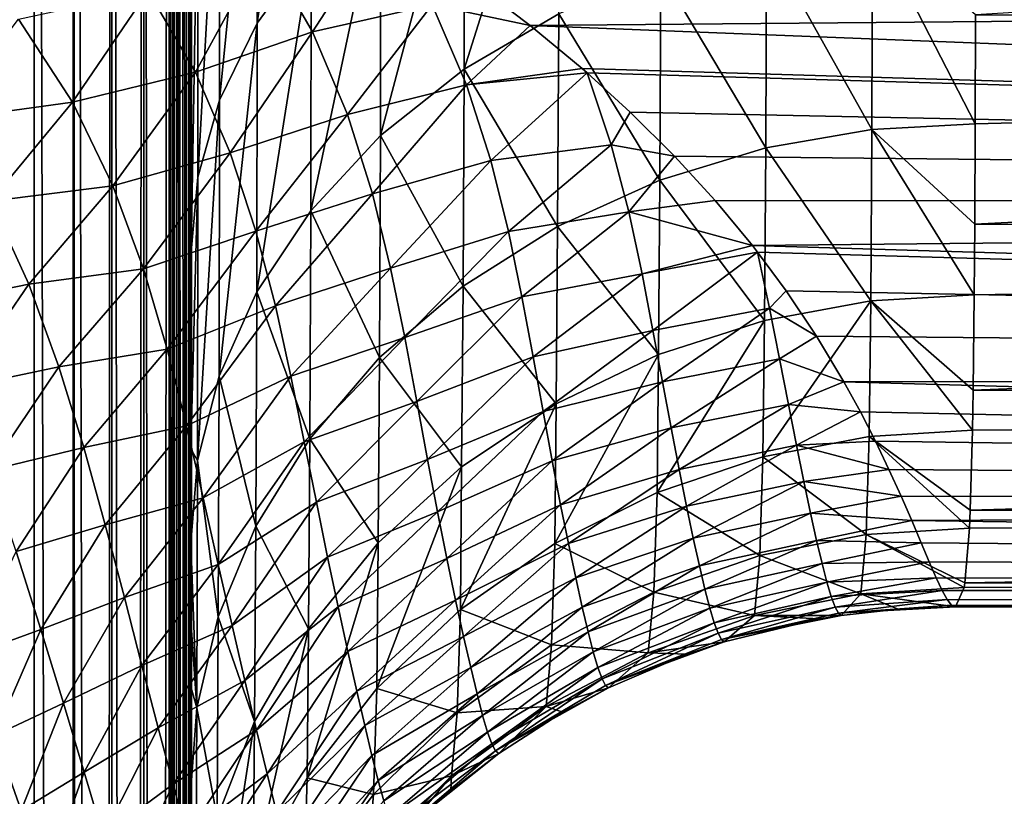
# Model space of a CAD drawing. Header units: metres. Extents: x -82 to 67, y -109 to 109.
# Tile 76 of 216: x 2.51 to 8.78, y -24.24 to -19.29. Entities that reach past the tile are written whole.
import ezdxf

# ---------------------------------------------------------------- set-up
doc = ezdxf.new("R2010")
doc.units = ezdxf.units.M
doc.layers.add('solid_21_382_010_XXX', color=7, linetype='CONTINUOUS')

msp = doc.modelspace()

# ---------------------------------------------------------------- linework, layer by layer
at = {"layer": 'solid_21_382_010_XXX'}
for points in [[(2.598521, -1.536014, -22.642931), (-26.784222, -1.536013, -22.642931), (-26.784246, -44.197315, -22.642931)], [(2.598521, -1.536014, -22.642931), (-26.784246, -44.197315, -22.642931), (2.598529, -44.197315, -22.642931)], [(2.598521, -1.536014, -22.642931), (2.598529, -44.197315, -22.642931), (2.827302, -86.858627, -22.669306)], [(2.852906, -1.536016, -22.676046), (2.598521, -1.536014, -22.642931), (2.827302, -86.858627, -22.669306)], [(2.852906, -1.536016, -22.676046), (2.827302, -86.858627, -22.669306), (2.858518, -86.858627, -22.677156)], [(3.09091, -1.536014, -22.772713), (2.852906, -1.536016, -22.676046), (3.038268, -86.85862, -22.744455)], [(2.852906, -1.536016, -22.676046), (2.858518, -86.858627, -22.677156), (3.038268, -86.85862, -22.744455)], [(3.09091, -1.536014, -22.772713), (3.038268, -86.85862, -22.744455), (3.099275, -86.85862, -22.776884)], [(3.296548, -1.536013, -22.92668), (3.09091, -1.536014, -22.772713), (3.224324, -86.85862, -22.862169)], [(3.09091, -1.536014, -22.772713), (3.099275, -86.85862, -22.776884), (3.224324, -86.85862, -22.862169)], [(3.296548, -1.536013, -22.92668), (3.224324, -86.85862, -22.862169), (3.306442, -86.85862, -22.935518)], [(3.296548, -1.536013, -22.92668), (3.37973, -86.85862, -23.017059), (3.456317, -1.536012, -23.127838)], [(3.296548, -1.536013, -22.92668), (3.306442, -86.85862, -22.935518), (3.37973, -86.85862, -23.017059)], [(3.37973, -86.85862, -23.017059), (3.46567, -86.85862, -23.142235), (3.456317, -1.536012, -23.127838)], [(3.46567, -86.85862, -23.142235), (3.464059, -3.614654, -23.14086), (3.456317, -1.536012, -23.127838)], [(3.49805, -86.85862, -23.202696), (3.478677, -5.068803, -23.166796), (3.464059, -3.614654, -23.14086)], [(3.46567, -86.85862, -23.142235), (3.49805, -86.85862, -23.202696), (3.464059, -3.614654, -23.14086)], [(3.49805, -86.85862, -23.202696), (3.487749, -5.757419, -23.183859), (3.478677, -5.068803, -23.166796)], [(3.49805, -86.85862, -23.202696), (3.507094, -7.024646, -23.22319), (3.487749, -5.757419, -23.183859)], [(3.49805, -86.85862, -23.202696), (3.566073, -86.85862, -23.382662), (3.507094, -7.024646, -23.22319)], [(3.566073, -86.85862, -23.382662), (3.52089, -7.848867, -23.254227), (3.507094, -7.024646, -23.22319)], [(3.566073, -86.85862, -23.382662), (3.543612, -9.161885, -23.312811), (3.52089, -7.848867, -23.254227)], [(3.566073, -86.85862, -23.382662), (3.556712, -9.930663, -23.352652), (3.543612, -9.161885, -23.312811)], [(3.566073, -86.85862, -23.382662), (3.568907, -10.688741, -23.395985), (3.556712, -9.930663, -23.352652)], [(3.566073, -86.85862, -23.382662), (3.573868, -86.85862, -23.413246), (3.568907, -10.688741, -23.395985)], [(3.573868, -86.85862, -23.413246), (3.586727, -11.969108, -23.479986), (3.568907, -10.688741, -23.395985)], [(3.573868, -86.85862, -23.413246), (3.601149, -86.85862, -23.642069), (3.586727, -11.969108, -23.479986)], [(3.586727, -11.969108, -23.479986), (3.601149, -86.85862, -23.642069), (3.590361, -12.289197, -23.503336)], [(3.590361, -12.289197, -23.503336), (3.600697, -32.534935, -23.645243), (3.600618, -23.259802, -23.645443)], [(3.590361, -12.289197, -23.503336), (3.60077, -41.718845, -23.642597), (3.600697, -32.534935, -23.645243)], [(3.590361, -12.289197, -23.503336), (3.600618, -23.259802, -23.645443), (3.600533, -13.953278, -23.642025)], [(3.590361, -12.289197, -23.503336), (3.601149, -86.85862, -23.642069), (3.601092, -79.341942, -23.646206)], [(3.590361, -12.289197, -23.503336), (3.601092, -79.341942, -23.646206), (3.601017, -70.419174, -23.645708)], [(3.590361, -12.289197, -23.503336), (3.601017, -70.419174, -23.645708), (3.600929, -60.385536, -23.643124)], [(3.590361, -12.289197, -23.503336), (3.600929, -60.385536, -23.643124), (3.600878, -54.789577, -23.641958)], [(3.590361, -12.289197, -23.503336), (3.600878, -54.789577, -23.641958), (3.600842, -50.655499, -23.641806)], [(3.590361, -12.289197, -23.503336), (3.600842, -50.655499, -23.641806), (3.60077, -41.718845, -23.642597)], [(3.600533, -13.953278, -23.642025), (3.600618, -23.259802, -23.645443), (3.599958, -23.066458, -26.453863)], [(3.600253, -16.382931, -25.099806), (3.600533, -13.953278, -23.642025), (3.599958, -23.066458, -26.453863)], [(3.599714, -18.542416, -26.722044), (3.600248, -16.40926, -25.117592), (3.599958, -23.066458, -26.453863)], [(3.600248, -16.40926, -25.117592), (3.600253, -16.382931, -25.099806), (3.599958, -23.066458, -26.453863)], [(4.363208, -16.971443, -28.876881), (4.018476, -19.315897, -30.203499), (4.362482, -18.843792, -30.651014)], [(4.363208, -16.971443, -28.876881), (4.01927, -17.392586, -28.380915), (4.018476, -19.315897, -30.203499)], [(4.01927, -17.392586, -28.380915), (3.778908, -19.805716, -29.739279), (4.018476, -19.315897, -30.203499)], [(4.01927, -17.392586, -28.380915), (3.779803, -17.829494, -27.866432), (3.778908, -19.805716, -29.739279)], [(5.940339, -17.698439, -31.73727), (5.337854, -19.609917, -33.304409), (5.93976, -19.257257, -33.573303)], [(5.940339, -17.698439, -31.73727), (5.338226, -18.02055, -31.431662), (5.337854, -19.609917, -33.304409)], [(34.407234, -19.296371, -34.934124), (34.407234, -17.696653, -32.870647), (8.594899, -19.263746, -34.88644)], [(3.779803, -17.829494, -27.866432), (3.641543, -20.296658, -29.274075), (3.778908, -19.805716, -29.739279)], [(3.779803, -17.829494, -27.866432), (3.642561, -18.267376, -27.350849), (3.641543, -20.296658, -29.274075)], [(5.338226, -18.02055, -31.431662), (4.805989, -20.032715, -32.982273), (5.337854, -19.609917, -33.304409)], [(5.338226, -18.02055, -31.431662), (4.806305, -18.406658, -31.065474), (4.805989, -20.032715, -32.982273)], [(3.642561, -18.267376, -27.350849), (3.599657, -18.698727, -26.853504), (3.598506, -20.770119, -28.816616)], [(3.642561, -18.267376, -27.350849), (3.598506, -20.770119, -28.816616), (3.641543, -20.296658, -29.274075)], [(4.806305, -18.406658, -31.065474), (4.362057, -20.511471, -32.617695), (4.805989, -20.032715, -32.982273)], [(4.806305, -18.406658, -31.065474), (4.362482, -18.843792, -30.651014), (4.362057, -20.511471, -32.617695)], [(3.599714, -18.542416, -26.722044), (3.599958, -23.066458, -26.453863), (3.598371, -23.066458, -29.128729)], [(3.599657, -18.698727, -26.853504), (3.599714, -18.542416, -26.722044), (3.598371, -23.066458, -29.128729)], [(4.371809, -19.372194, -59.264492), (4.060143, -18.831823, -59.908802), (4.824648, -18.672382, -60.03545)], [(4.371809, -19.372194, -59.264492), (4.824648, -18.672382, -60.03545), (5.1338, -19.200249, -59.330654)], [(7.93919, -18.684706, -34.011131), (7.263685, -18.793753, -33.927376), (7.934526, -19.993486, -35.940525)], [(7.93919, -18.684706, -34.011131), (7.934526, -19.993486, -35.940525), (8.592546, -19.956814, -35.963924)], [(7.93919, -18.684706, -34.011131), (8.592546, -19.956814, -35.963924), (8.594899, -19.263746, -34.88644)], [(3.598791, -20.385099, -28.416937), (3.599657, -18.698727, -26.853504), (3.598371, -23.066458, -29.128729)], [(3.598506, -20.770119, -28.816616), (3.599657, -18.698727, -26.853504), (3.598791, -20.385099, -28.416937)], [(7.263685, -18.793753, -33.927376), (6.589614, -18.983997, -33.781883), (7.258143, -20.111006, -35.868435)], [(7.263685, -18.793753, -33.927376), (7.258143, -20.111006, -35.868435), (7.934526, -19.993486, -35.940525)], [(3.625977, -19.628849, -59.253761), (3.325675, -19.109674, -59.801628), (4.060143, -18.831823, -59.908802)], [(3.625977, -19.628849, -59.253761), (4.060143, -18.831823, -59.908802), (4.371809, -19.372194, -59.264492)], [(4.362482, -18.843792, -30.651014), (4.017785, -21.028625, -32.224045), (4.362057, -20.511471, -32.617695)], [(4.362482, -18.843792, -30.651014), (4.018476, -19.315897, -30.203499), (4.017785, -21.028625, -32.224045)], [(6.589614, -18.983997, -33.781883), (5.93976, -19.257257, -33.573303), (6.583252, -20.316153, -35.743603)], [(6.589614, -18.983997, -33.781883), (6.583252, -20.316153, -35.743603), (7.258143, -20.111006, -35.868435)], [(5.1338, -19.200249, -59.330654), (5.402567, -19.062063, -59.504459), (5.758265, -19.330891, -59.117207)], [(34.407234, -19.07929, -59.480171), (5.758265, -19.330891, -59.117207), (5.402567, -19.062063, -59.504459)], [(2.842446, -19.818371, -59.43121), (2.498636, -19.291351, -59.918518), (3.325675, -19.109674, -59.801628)], [(2.842446, -19.818371, -59.43121), (3.325675, -19.109674, -59.801628), (3.625977, -19.628849, -59.253761)], [(34.407234, -19.07929, -59.480171), (34.407234, -20.456539, -57.262005), (5.758265, -19.330891, -59.117207)], [(4.594789, -19.898876, -58.621422), (4.371809, -19.372194, -59.264492), (5.1338, -19.200249, -59.330654)], [(4.594789, -19.898876, -58.621422), (5.1338, -19.200249, -59.330654), (5.353439, -19.708706, -58.632534)], [(5.353439, -19.708706, -58.632534), (5.1338, -19.200249, -59.330654), (5.758265, -19.330891, -59.117207)], [(2.010259, -19.933876, -59.736687), (2.498636, -19.291351, -59.918518), (2.842446, -19.818371, -59.43121)], [(5.93976, -19.257257, -33.573303), (5.337854, -19.609917, -33.304409), (5.932733, -20.610882, -35.564899)], [(5.93976, -19.257257, -33.573303), (5.932733, -20.610882, -35.564899), (6.583252, -20.316153, -35.743603)], [(34.407234, -19.296371, -34.934124), (8.592546, -19.956814, -35.963924), (8.589308, -20.59692, -37.104595)], [(34.407234, -20.634176, -37.176319), (34.407234, -19.296371, -34.934124), (8.589308, -20.59692, -37.104595)], [(34.407234, -19.296371, -34.934124), (8.594899, -19.263746, -34.88644), (8.592546, -19.956814, -35.963924)], [(3.847719, -20.142426, -58.701866), (3.625977, -19.628849, -59.253761), (4.371809, -19.372194, -59.264492)], [(4.018476, -19.315897, -30.203499), (3.777815, -21.565294, -31.815689), (4.017785, -21.028625, -32.224045)], [(4.018476, -19.315897, -30.203499), (3.778908, -19.805716, -29.739279), (3.777815, -21.565294, -31.815689)], [(3.847719, -20.142426, -58.701866), (4.371809, -19.372194, -59.264492), (4.594789, -19.898876, -58.621422)], [(5.353439, -19.708706, -58.632534), (5.758265, -19.330891, -59.117207), (6.089325, -19.604811, -58.703018)], [(34.407234, -20.456539, -57.262005), (6.089325, -19.604811, -58.703018), (5.758265, -19.330891, -59.117207)], [(5.337854, -19.609917, -33.304409), (4.805989, -20.032715, -32.982273), (5.330403, -20.991264, -35.334747)], [(5.337854, -19.609917, -33.304409), (5.330403, -20.991264, -35.334747), (5.932733, -20.610882, -35.564899)], [(5.353439, -19.708706, -58.632534), (6.089325, -19.604811, -58.703018), (6.120461, -19.631899, -58.660904)], [(34.407234, -20.456539, -57.262005), (6.120461, -19.631899, -58.660904), (6.089325, -19.604811, -58.703018)], [(3.101275, -20.352468, -58.932312), (2.842446, -19.818371, -59.43121), (3.625977, -19.628849, -59.253761)], [(3.101275, -20.352468, -58.932312), (3.625977, -19.628849, -59.253761), (3.847719, -20.142426, -58.701866)], [(5.508446, -20.191071, -57.943897), (5.353439, -19.708706, -58.632534), (6.120461, -19.631899, -58.660904)], [(5.508446, -20.191071, -57.943897), (6.120461, -19.631899, -58.660904), (6.274542, -20.09165, -57.928467)], [(34.407234, -20.456539, -57.262005), (6.395773, -19.882595, -58.260544), (6.120461, -19.631899, -58.660904)], [(6.274542, -20.09165, -57.928467), (6.120461, -19.631899, -58.660904), (6.395773, -19.882595, -58.260544)], [(4.753374, -20.402929, -57.982262), (4.594789, -19.898876, -58.621422), (5.353439, -19.708706, -58.632534)], [(4.753374, -20.402929, -57.982262), (5.353439, -19.708706, -58.632534), (5.508446, -20.191071, -57.943897)], [(3.778908, -19.805716, -29.739279), (3.63995, -22.103308, -31.406437), (3.777815, -21.565294, -31.815689)], [(3.778908, -19.805716, -29.739279), (3.641543, -20.296658, -29.274075), (3.63995, -22.103308, -31.406437)], [(2.010259, -19.933876, -59.736687), (2.842446, -19.818371, -59.43121), (2.32161, -20.451225, -59.319237)], [(2.32161, -20.451225, -59.319237), (2.842446, -19.818371, -59.43121), (3.101275, -20.352468, -58.932312)], [(4.011371, -20.640938, -58.147831), (3.847719, -20.142426, -58.701866), (4.594789, -19.898876, -58.621422)], [(4.011371, -20.640938, -58.147831), (4.594789, -19.898876, -58.621422), (4.753374, -20.402929, -57.982262)], [(6.274542, -20.09165, -57.928467), (6.395773, -19.882595, -58.260544), (6.677914, -20.16329, -57.787643)], [(34.407234, -20.456539, -57.262005), (6.677914, -20.16329, -57.787643), (6.395773, -19.882595, -58.260544)], [(7.934526, -19.993486, -35.940525), (7.258143, -20.111006, -35.868435), (7.927506, -21.086174, -38.000298)], [(7.934526, -19.993486, -35.940525), (7.927506, -21.086174, -38.000298), (8.586016, -21.047579, -38.020603)], [(7.934526, -19.993486, -35.940525), (8.589308, -20.59692, -37.104595), (8.592546, -19.956814, -35.963924)], [(7.934526, -19.993486, -35.940525), (8.586016, -21.047579, -38.020603), (8.589308, -20.59692, -37.104595)], [(4.805989, -20.032715, -32.982273), (4.362057, -20.511471, -32.617695), (4.798423, -21.447266, -35.059216)], [(4.805989, -20.032715, -32.982273), (4.798423, -21.447266, -35.059216), (5.330403, -20.991264, -35.334747)], [(5.620208, -20.642527, -57.26302), (5.508446, -20.191071, -57.943897), (6.274542, -20.09165, -57.928467)], [(5.620208, -20.642527, -57.26302), (6.274542, -20.09165, -57.928467), (6.385931, -20.51923, -57.210175)], [(6.385931, -20.51923, -57.210175), (6.274542, -20.09165, -57.928467), (6.677914, -20.16329, -57.787643)], [(7.258143, -20.111006, -35.868435), (6.583252, -20.316153, -35.743603), (7.25062, -21.210644, -37.940498)], [(7.258143, -20.111006, -35.868435), (7.25062, -21.210644, -37.940498), (7.927506, -21.086174, -38.000298)], [(3.296411, -20.8806, -58.424862), (3.101275, -20.352468, -58.932312), (3.847719, -20.142426, -58.701866)], [(3.296411, -20.8806, -58.424862), (3.847719, -20.142426, -58.701866), (4.011371, -20.640938, -58.147831)], [(4.869185, -20.877996, -57.344112), (4.753374, -20.402929, -57.982262), (5.508446, -20.191071, -57.943897)], [(4.869185, -20.877996, -57.344112), (5.508446, -20.191071, -57.943897), (5.620208, -20.642527, -57.26302)], [(6.385931, -20.51923, -57.210175), (6.677914, -20.16329, -57.787643), (6.936743, -20.446686, -57.280239)], [(34.407234, -20.456539, -57.262005), (6.936743, -20.446686, -57.280239), (6.677914, -20.16329, -57.787643)], [(3.641543, -20.296658, -29.274075), (3.598506, -20.770119, -28.816616), (3.597222, -22.027477, -30.251617)], [(3.641543, -20.296658, -29.274075), (3.597222, -22.027477, -30.251617), (3.63995, -22.103308, -31.406437)], [(6.583252, -20.316153, -35.743603), (5.932733, -20.610882, -35.564899), (6.57526, -21.428074, -37.837677)], [(6.583252, -20.316153, -35.743603), (6.57526, -21.428074, -37.837677), (7.25062, -21.210644, -37.940498)], [(2.32161, -20.451225, -59.319237), (3.101275, -20.352468, -58.932312), (2.564449, -20.97937, -58.886929)], [(2.564449, -20.97937, -58.886929), (3.101275, -20.352468, -58.932312), (3.296411, -20.8806, -58.424862)], [(3.598506, -20.770119, -28.816616), (3.598791, -20.385099, -28.416937), (3.598371, -23.066458, -29.128729)], [(4.13528, -21.117264, -57.588581), (4.011371, -20.640938, -58.147831), (4.753374, -20.402929, -57.982262)], [(4.13528, -21.117264, -57.588581), (4.753374, -20.402929, -57.982262), (4.869185, -20.877996, -57.344112)], [(2.32161, -20.451225, -59.319237), (2.564449, -20.97937, -58.886929), (1.871955, -21.12059, -59.315731)], [(6.385931, -20.51923, -57.210175), (6.936743, -20.446686, -57.280239), (7.17322, -20.732641, -56.732956)], [(34.407234, -20.456539, -57.262005), (7.17322, -20.732641, -56.732956), (6.936743, -20.446686, -57.280239)], [(34.407234, -20.456539, -57.262005), (34.407234, -21.55475, -54.893242), (7.17322, -20.732641, -56.732956)], [(4.362057, -20.511471, -32.617695), (4.017785, -21.028625, -32.224045), (4.354716, -21.963535, -34.747593)], [(4.362057, -20.511471, -32.617695), (4.354716, -21.963535, -34.747593), (4.798423, -21.447266, -35.059216)], [(5.705943, -21.060135, -56.584942), (5.620208, -20.642527, -57.26302), (6.385931, -20.51923, -57.210175)], [(5.705943, -21.060135, -56.584942), (6.385931, -20.51923, -57.210175), (6.470877, -20.913322, -56.501457)], [(6.470877, -20.913322, -56.501457), (6.385931, -20.51923, -57.210175), (7.17322, -20.732641, -56.732956)], [(5.932733, -20.610882, -35.564899), (5.330403, -20.991264, -35.334747), (5.92436, -21.740534, -37.690956)], [(5.932733, -20.610882, -35.564899), (5.92436, -21.740534, -37.690956), (6.57526, -21.428074, -37.837677)], [(34.407234, -20.634176, -37.176319), (8.589308, -20.59692, -37.104595), (8.586016, -21.047579, -38.020603)], [(3.447157, -21.392754, -57.905895), (3.296411, -20.8806, -58.424862), (4.011371, -20.640938, -58.147831)], [(3.447157, -21.392754, -57.905895), (4.011371, -20.640938, -58.147831), (4.13528, -21.117264, -57.588581)], [(4.959609, -21.319767, -56.700668), (4.869185, -20.877996, -57.344112), (5.620208, -20.642527, -57.26302)], [(4.959609, -21.319767, -56.700668), (5.620208, -20.642527, -57.26302), (5.705943, -21.060135, -56.584942)], [(34.407234, -20.634176, -37.176319), (8.586016, -21.047579, -38.020603), (8.579165, -21.653885, -39.466763)], [(34.407234, -21.690252, -39.563942), (34.407234, -20.634176, -37.176319), (8.579165, -21.653885, -39.466763)], [(6.470877, -20.913322, -56.501457), (7.17322, -20.732641, -56.732956), (7.20676, -20.775656, -56.647198)], [(34.407234, -21.55475, -54.893242), (7.20676, -20.775656, -56.647198), (7.17322, -20.732641, -56.732956)], [(3.597222, -22.027477, -30.251617), (3.598506, -20.770119, -28.816616), (3.598371, -23.066458, -29.128729)], [(6.540262, -21.27363, -55.797146), (6.470877, -20.913322, -56.501457), (7.20676, -20.775656, -56.647198)], [(6.540262, -21.27363, -55.797146), (7.20676, -20.775656, -56.647198), (7.281696, -21.132761, -55.902676)], [(34.407234, -21.55475, -54.893242), (7.38837, -21.021154, -56.138355), (7.20676, -20.775656, -56.647198)], [(7.281696, -21.132761, -55.902676), (7.20676, -20.775656, -56.647198), (7.38837, -21.021154, -56.138355)], [(2.564449, -20.97937, -58.886929), (3.296411, -20.8806, -58.424862), (2.757096, -21.505413, -58.439056)], [(2.757096, -21.505413, -58.439056), (3.296411, -20.8806, -58.424862), (3.447157, -21.392754, -57.905895)], [(4.234493, -21.566076, -57.017857), (4.13528, -21.117264, -57.588581), (4.869185, -20.877996, -57.344112)], [(4.234493, -21.566076, -57.017857), (4.869185, -20.877996, -57.344112), (4.959609, -21.319767, -56.700668)], [(5.776953, -21.442772, -55.903736), (5.705943, -21.060135, -56.584942), (6.470877, -20.913322, -56.501457)], [(5.776953, -21.442772, -55.903736), (6.470877, -20.913322, -56.501457), (6.540262, -21.27363, -55.797146)], [(2.564449, -20.97937, -58.886929), (2.110391, -21.642721, -58.941223), (1.871955, -21.12059, -59.315731)], [(2.564449, -20.97937, -58.886929), (2.757096, -21.505413, -58.439056), (2.110391, -21.642721, -58.941223)], [(5.330403, -20.991264, -35.334747), (4.798423, -21.447266, -35.059216), (5.321789, -22.143841, -37.502338)], [(5.330403, -20.991264, -35.334747), (5.321789, -22.143841, -37.502338), (5.92436, -21.740534, -37.690956)], [(4.017785, -21.028625, -32.224045), (3.777815, -21.565294, -31.815689), (4.010995, -22.521088, -34.41132)], [(4.017785, -21.028625, -32.224045), (4.010995, -22.521088, -34.41132), (4.354716, -21.963535, -34.747593)], [(5.036099, -21.725933, -56.045074), (4.959609, -21.319767, -56.700668), (5.705943, -21.060135, -56.584942)], [(5.036099, -21.725933, -56.045074), (5.705943, -21.060135, -56.584942), (5.776953, -21.442772, -55.903736)], [(7.281696, -21.132761, -55.902676), (7.38837, -21.021154, -56.138355), (7.582778, -21.311422, -55.488056)], [(34.407234, -21.55475, -54.893242), (7.582778, -21.311422, -55.488056), (7.38837, -21.021154, -56.138355)], [(7.927506, -21.086174, -38.000298), (8.579165, -21.653885, -39.466763), (8.586016, -21.047579, -38.020603)], [(3.569524, -21.881084, -57.368286), (3.447157, -21.392754, -57.905895), (4.13528, -21.117264, -57.588581)], [(3.569524, -21.881084, -57.368286), (4.13528, -21.117264, -57.588581), (4.234493, -21.566076, -57.017857)], [(7.927506, -21.086174, -38.000298), (7.24088, -22.079378, -40.119545), (7.91702, -21.949924, -40.166798)], [(7.927506, -21.086174, -38.000298), (7.25062, -21.210644, -37.940498), (7.24088, -22.079378, -40.119545)], [(7.927506, -21.086174, -38.000298), (7.91702, -21.949924, -40.166798), (8.574801, -21.909946, -40.184246)], [(7.927506, -21.086174, -38.000298), (8.574801, -21.909946, -40.184246), (8.579165, -21.653885, -39.466763)], [(6.600827, -21.600626, -55.092648), (6.540262, -21.27363, -55.797146), (7.281696, -21.132761, -55.902676)], [(6.600827, -21.600626, -55.092648), (7.281696, -21.132761, -55.902676), (7.34566, -21.455309, -55.168644)], [(7.34566, -21.455309, -55.168644), (7.281696, -21.132761, -55.902676), (7.582778, -21.311422, -55.488056)], [(7.25062, -21.210644, -37.940498), (6.566216, -22.305685, -40.039654), (7.24088, -22.079378, -40.119545)], [(7.25062, -21.210644, -37.940498), (6.57526, -21.428074, -37.837677), (6.566216, -22.305685, -40.039654)], [(4.319732, -21.983706, -56.428604), (4.234493, -21.566076, -57.017857), (4.959609, -21.319767, -56.700668)], [(4.319732, -21.983706, -56.428604), (4.959609, -21.319767, -56.700668), (5.036099, -21.725933, -56.045074)], [(5.8399, -21.790413, -55.214462), (5.776953, -21.442772, -55.903736), (6.540262, -21.27363, -55.797146)], [(5.8399, -21.790413, -55.214462), (6.540262, -21.27363, -55.797146), (6.600827, -21.600626, -55.092648)], [(7.34566, -21.455309, -55.168644), (7.582778, -21.311422, -55.488056), (7.756785, -21.601379, -54.773159)], [(34.407234, -21.55475, -54.893242), (7.756785, -21.601379, -54.773159), (7.582778, -21.311422, -55.488056)], [(2.757096, -21.505413, -58.439056), (3.447157, -21.392754, -57.905895), (2.915291, -22.018978, -57.97002)], [(2.915291, -22.018978, -57.97002), (3.447157, -21.392754, -57.905895), (3.569524, -21.881084, -57.368286)], [(5.104887, -22.095728, -55.372112), (5.036099, -21.725933, -56.045074), (5.776953, -21.442772, -55.903736)], [(5.104887, -22.095728, -55.372112), (5.776953, -21.442772, -55.903736), (5.8399, -21.790413, -55.214462)], [(6.57526, -21.428074, -37.837677), (5.915883, -22.631018, -39.926517), (6.566216, -22.305685, -40.039654)], [(6.57526, -21.428074, -37.837677), (5.92436, -21.740534, -37.690956), (5.915883, -22.631018, -39.926517)], [(2.757096, -21.505413, -58.439056), (2.310762, -22.166697, -58.542976), (2.110391, -21.642721, -58.941223)], [(2.757096, -21.505413, -58.439056), (2.915291, -22.018978, -57.97002), (2.310762, -22.166697, -58.542976)], [(4.798423, -21.447266, -35.059216), (4.354716, -21.963535, -34.747593), (4.789745, -22.627335, -37.276836)], [(4.798423, -21.447266, -35.059216), (4.789745, -22.627335, -37.276836), (5.321789, -22.143841, -37.502338)], [(6.655906, -21.895327, -54.384571), (6.600827, -21.600626, -55.092648), (7.34566, -21.455309, -55.168644)], [(6.655906, -21.895327, -54.384571), (7.34566, -21.455309, -55.168644), (7.402372, -21.745918, -54.438049)], [(7.402372, -21.745918, -54.438049), (7.34566, -21.455309, -55.168644), (7.756785, -21.601379, -54.773159)], [(3.675278, -22.339582, -56.803265), (3.569524, -21.881084, -57.368286), (4.234493, -21.566076, -57.017857)], [(3.777815, -21.565294, -31.815689), (3.63995, -22.103308, -31.406437), (3.771853, -23.09951, -34.062698)], [(3.675278, -22.339582, -56.803265), (4.234493, -21.566076, -57.017857), (4.319732, -21.983706, -56.428604)], [(3.777815, -21.565294, -31.815689), (3.771853, -23.09951, -34.062698), (4.010995, -22.521088, -34.41132)], [(34.407234, -21.55475, -54.893242), (34.407234, -22.357687, -52.409019), (7.756785, -21.601379, -54.773159)], [(5.897922, -22.103792, -54.514042), (5.8399, -21.790413, -55.214462), (6.600827, -21.600626, -55.092648)], [(5.897922, -22.103792, -54.514042), (6.600827, -21.600626, -55.092648), (6.655906, -21.895327, -54.384571)], [(7.402372, -21.745918, -54.438049), (7.756785, -21.601379, -54.773159), (7.861478, -21.792524, -54.256859)], [(34.407234, -22.357687, -52.409019), (7.861478, -21.792524, -54.256859), (7.756785, -21.601379, -54.773159)], [(34.407234, -21.690252, -39.563942), (8.574801, -21.909946, -40.184246), (8.560544, -22.419161, -41.937908)], [(34.407234, -22.44916, -42.062031), (34.407234, -21.690252, -39.563942), (8.560544, -22.419161, -41.937908)], [(34.407234, -21.690252, -39.563942), (8.579165, -21.653885, -39.466763), (8.574801, -21.909946, -40.184246)], [(4.396733, -22.368217, -55.815563), (4.319732, -21.983706, -56.428604), (5.036099, -21.725933, -56.045074)], [(4.396733, -22.368217, -55.815563), (5.036099, -21.725933, -56.045074), (5.104887, -22.095728, -55.372112)], [(5.92436, -21.740534, -37.690956), (5.313673, -23.051062, -39.781715), (5.915883, -22.631018, -39.926517)], [(5.92436, -21.740534, -37.690956), (5.321789, -22.143841, -37.502338), (5.313673, -23.051062, -39.781715)], [(6.706755, -22.158924, -53.670918), (6.655906, -21.895327, -54.384571), (7.402372, -21.745918, -54.438049)], [(6.706755, -22.158924, -53.670918), (7.402372, -21.745918, -54.438049), (7.453824, -22.00584, -53.707855)], [(7.453824, -22.00584, -53.707855), (7.402372, -21.745918, -54.438049), (7.861478, -21.792524, -54.256859)], [(5.168799, -22.429392, -54.679081), (5.104887, -22.095728, -55.372112), (5.8399, -21.790413, -55.214462)], [(5.168799, -22.429392, -54.679081), (5.8399, -21.790413, -55.214462), (5.897922, -22.103792, -54.514042)], [(7.453824, -22.00584, -53.707855), (7.861478, -21.792524, -54.256859), (7.956897, -21.979288, -53.708557)], [(34.407234, -22.357687, -52.409019), (7.956897, -21.979288, -53.708557), (7.861478, -21.792524, -54.256859)], [(2.915291, -22.018978, -57.97002), (3.569524, -21.881084, -57.368286), (3.05135, -22.511551, -57.471149)], [(3.05135, -22.511551, -57.471149), (3.569524, -21.881084, -57.368286), (3.675278, -22.339582, -56.803265)], [(5.951961, -22.384027, -53.8013), (5.897922, -22.103792, -54.514042), (6.655906, -21.895327, -54.384571)], [(5.951961, -22.384027, -53.8013), (6.655906, -21.895327, -54.384571), (6.706755, -22.158924, -53.670918)], [(7.91702, -21.949924, -40.166798), (8.560544, -22.419161, -41.937908), (8.574801, -21.909946, -40.184246)], [(3.77101, -22.764263, -56.20393), (3.675278, -22.339582, -56.803265), (4.319732, -21.983706, -56.428604)], [(3.77101, -22.764263, -56.20393), (4.319732, -21.983706, -56.428604), (4.396733, -22.368217, -55.815563)], [(4.354716, -21.963535, -34.747593), (4.010995, -22.521088, -34.41132), (4.346169, -23.1747, -37.02206)], [(4.354716, -21.963535, -34.747593), (4.346169, -23.1747, -37.02206), (4.789745, -22.627335, -37.276836)], [(6.753709, -22.392529, -52.950867), (6.706755, -22.158924, -53.670918), (7.453824, -22.00584, -53.707855)], [(6.753709, -22.392529, -52.950867), (7.453824, -22.00584, -53.707855), (7.500828, -22.236206, -52.976139)], [(7.91702, -21.949924, -40.166798), (7.24088, -22.079378, -40.119545), (7.897197, -22.574823, -42.415134)], [(7.453824, -22.00584, -53.707855), (7.956897, -21.979288, -53.708557), (8.043049, -22.15906, -53.128868)], [(7.500828, -22.236206, -52.976139), (7.453824, -22.00584, -53.707855), (8.043049, -22.15906, -53.128868)], [(7.91702, -21.949924, -40.166798), (7.897197, -22.574823, -42.415134), (8.555398, -22.533714, -42.430805)], [(7.91702, -21.949924, -40.166798), (8.555398, -22.533714, -42.430805), (8.560544, -22.419161, -41.937908)], [(34.407234, -22.357687, -52.409019), (8.043049, -22.15906, -53.128868), (7.956897, -21.979288, -53.708557)], [(2.915291, -22.018978, -57.97002), (2.484983, -22.681744, -58.113289), (2.310762, -22.166697, -58.542976)], [(2.915291, -22.018978, -57.97002), (3.05135, -22.511551, -57.471149), (2.484983, -22.681744, -58.113289)], [(3.596348, -22.627378, -31.012859), (3.597222, -22.027477, -30.251617), (3.598371, -23.066458, -29.128729)], [(3.63995, -22.103308, -31.406437), (3.597222, -22.027477, -30.251617), (3.596348, -22.627378, -31.012859)], [(3.63995, -22.103308, -31.406437), (3.596348, -22.627378, -31.012859), (3.635015, -23.679199, -33.71352)], [(3.63995, -22.103308, -31.406437), (3.635015, -23.679199, -33.71352), (3.771853, -23.09951, -34.062698)], [(4.468277, -22.718832, -55.175869), (4.396733, -22.368217, -55.815563), (5.104887, -22.095728, -55.372112)], [(4.468277, -22.718832, -55.175869), (5.104887, -22.095728, -55.372112), (5.168799, -22.429392, -54.679081)], [(5.228421, -22.727827, -53.965836), (5.168799, -22.429392, -54.679081), (5.897922, -22.103792, -54.514042)], [(5.228421, -22.727827, -53.965836), (5.897922, -22.103792, -54.514042), (5.951961, -22.384027, -53.8013)], [(7.24088, -22.079378, -40.119545), (6.566216, -22.305685, -40.039654), (7.220621, -22.708282, -42.379707)], [(7.24088, -22.079378, -40.119545), (7.220621, -22.708282, -42.379707), (7.897197, -22.574823, -42.415134)], [(5.321789, -22.143841, -37.502338), (4.78173, -23.554754, -39.609093), (5.313673, -23.051062, -39.781715)], [(5.321789, -22.143841, -37.502338), (4.789745, -22.627335, -37.276836), (4.78173, -23.554754, -39.609093)], [(6.002049, -22.632271, -53.076443), (5.951961, -22.384027, -53.8013), (6.706755, -22.158924, -53.670918)], [(6.002049, -22.632271, -53.076443), (6.706755, -22.158924, -53.670918), (6.753709, -22.392529, -52.950867)], [(7.500828, -22.236206, -52.976139), (8.043049, -22.15906, -53.128868), (8.120055, -22.329046, -52.519108)], [(34.407234, -22.357687, -52.409019), (8.120055, -22.329046, -52.519108), (8.043049, -22.15906, -53.128868)], [(6.796787, -22.597073, -52.224358), (6.753709, -22.392529, -52.950867), (7.500828, -22.236206, -52.976139)], [(6.796787, -22.597073, -52.224358), (7.500828, -22.236206, -52.976139), (7.54369, -22.437939, -52.24184)], [(7.54369, -22.437939, -52.24184), (7.500828, -22.236206, -52.976139), (8.120055, -22.329046, -52.519108)], [(6.566216, -22.305685, -40.039654), (5.915883, -22.631018, -39.926517), (6.545552, -22.941698, -42.322296)], [(6.566216, -22.305685, -40.039654), (6.545552, -22.941698, -42.322296), (7.220621, -22.708282, -42.379707)], [(3.05135, -22.511551, -57.471149), (3.675278, -22.339582, -56.803265), (3.173615, -22.976305, -56.933273)], [(3.173615, -22.976305, -56.933273), (3.675278, -22.339582, -56.803265), (3.77101, -22.764263, -56.20393)], [(3.859386, -23.152964, -55.566868), (3.77101, -22.764263, -56.20393), (4.396733, -22.368217, -55.815563)], [(3.859386, -23.152964, -55.566868), (4.396733, -22.368217, -55.815563), (4.468277, -22.718832, -55.175869)], [(5.283529, -22.992149, -53.233875), (5.228421, -22.727827, -53.965836), (5.951961, -22.384027, -53.8013)], [(5.283529, -22.992149, -53.233875), (5.951961, -22.384027, -53.8013), (6.002049, -22.632271, -53.076443)], [(7.54369, -22.437939, -52.24184), (8.120055, -22.329046, -52.519108), (8.188086, -22.485806, -51.883865)], [(34.407234, -22.357687, -52.409019), (8.188086, -22.485806, -51.883865), (8.120055, -22.329046, -52.519108)], [(34.407234, -22.357687, -52.409019), (34.407234, -22.853603, -49.84573), (8.188086, -22.485806, -51.883865)], [(4.535071, -23.035715, -54.509438), (4.468277, -22.718832, -55.175869), (5.168799, -22.429392, -54.679081)], [(4.535071, -23.035715, -54.509438), (5.168799, -22.429392, -54.679081), (5.228421, -22.727827, -53.965836)], [(6.048031, -22.849524, -52.340477), (6.002049, -22.632271, -53.076443), (6.753709, -22.392529, -52.950867)], [(6.048031, -22.849524, -52.340477), (6.753709, -22.392529, -52.950867), (6.796787, -22.597073, -52.224358)], [(6.835889, -22.773298, -51.491806), (6.796787, -22.597073, -52.224358), (7.54369, -22.437939, -52.24184)], [(6.835889, -22.773298, -51.491806), (7.54369, -22.437939, -52.24184), (7.582472, -22.611765, -51.504486)], [(7.582472, -22.611765, -51.504486), (7.54369, -22.437939, -52.24184), (8.188086, -22.485806, -51.883865)], [(34.407234, -22.44916, -42.062031), (8.555398, -22.533714, -42.430805), (8.526671, -22.881781, -44.4804)], [(34.407234, -22.899683, -44.633694), (34.407234, -22.44916, -42.062031), (8.526671, -22.881781, -44.4804)], [(34.407234, -22.44916, -42.062031), (8.560544, -22.419161, -41.937908), (8.555398, -22.533714, -42.430805)], [(3.05135, -22.511551, -57.471149), (2.641577, -23.178658, -57.642517), (2.484983, -22.681744, -58.113289)], [(3.05135, -22.511551, -57.471149), (3.173615, -22.976305, -56.933273), (2.641577, -23.178658, -57.642517)], [(7.582472, -22.611765, -51.504486), (8.188086, -22.485806, -51.883865), (8.247573, -22.626255, -51.228565)], [(34.407234, -22.853603, -49.84573), (8.247573, -22.626255, -51.228565), (8.188086, -22.485806, -51.883865)], [(4.010995, -22.521088, -34.41132), (3.771853, -23.09951, -34.062698), (4.002768, -23.765778, -36.747372)], [(4.010995, -22.521088, -34.41132), (4.002768, -23.765778, -36.747372), (4.346169, -23.1747, -37.02206)], [(7.897197, -22.574823, -42.415134), (7.220621, -22.708282, -42.379707), (7.863328, -22.953125, -44.719898)], [(7.897197, -22.574823, -42.415134), (7.863328, -22.953125, -44.719898), (8.522107, -22.910936, -44.735294)], [(7.897197, -22.574823, -42.415134), (8.526671, -22.881781, -44.4804), (8.555398, -22.533714, -42.430805)], [(7.897197, -22.574823, -42.415134), (8.522107, -22.910936, -44.735294), (8.526671, -22.881781, -44.4804)], [(3.596348, -22.627378, -31.012859), (3.598371, -23.066458, -29.128729), (3.595518, -23.089205, -31.636742)], [(3.635015, -23.679199, -33.71352), (3.596348, -22.627378, -31.012859), (3.595518, -23.089205, -31.636742)], [(4.789745, -22.627335, -37.276836), (4.337967, -24.125156, -39.414455), (4.78173, -23.554754, -39.609093)], [(4.789745, -22.627335, -37.276836), (4.346169, -23.1747, -37.02206), (4.337967, -24.125156, -39.414455)], [(5.333856, -23.223398, -52.485489), (5.283529, -22.992149, -53.233875), (6.002049, -22.632271, -53.076443)], [(5.915883, -22.631018, -39.926517), (5.313673, -23.051062, -39.781715), (5.894892, -23.277308, -42.242611)], [(5.333856, -23.223398, -52.485489), (6.002049, -22.632271, -53.076443), (6.048031, -22.849524, -52.340477)], [(5.915883, -22.631018, -39.926517), (5.894892, -23.277308, -42.242611), (6.545552, -22.941698, -42.322296)], [(6.089706, -23.036619, -51.594818), (6.048031, -22.849524, -52.340477), (6.796787, -22.597073, -52.224358)], [(6.089706, -23.036619, -51.594818), (6.796787, -22.597073, -52.224358), (6.835889, -22.773298, -51.491806)], [(6.871047, -22.92173, -50.753902), (6.835889, -22.773298, -51.491806), (7.582472, -22.611765, -51.504486)], [(6.871047, -22.92173, -50.753902), (7.582472, -22.611765, -51.504486), (7.617293, -22.758192, -50.764076)], [(7.617293, -22.758192, -50.764076), (7.582472, -22.611765, -51.504486), (8.247573, -22.626255, -51.228565)], [(7.617293, -22.758192, -50.764076), (8.247573, -22.626255, -51.228565), (8.299141, -22.748241, -50.55695)], [(34.407234, -22.853603, -49.84573), (8.299141, -22.748241, -50.55695), (8.247573, -22.626255, -51.228565)], [(2.484983, -22.681744, -58.113289), (2.641577, -23.178658, -57.642517), (2.163706, -23.353056, -58.322235)], [(3.941106, -23.504902, -54.892159), (3.859386, -23.152964, -55.566868), (4.468277, -22.718832, -55.175869)], [(3.941106, -23.504902, -54.892159), (4.468277, -22.718832, -55.175869), (4.535071, -23.035715, -54.509438)], [(4.596893, -23.31958, -53.818264), (4.535071, -23.035715, -54.509438), (5.228421, -22.727827, -53.965836)], [(4.596893, -23.31958, -53.818264), (5.228421, -22.727827, -53.965836), (5.283529, -22.992149, -53.233875)], [(7.220621, -22.708282, -42.379707), (6.545552, -22.941698, -42.322296), (7.18615, -23.08946, -44.694977)], [(6.902482, -23.042732, -50.011459), (6.871047, -22.92173, -50.753902), (7.617293, -22.758192, -50.764076)], [(6.902482, -23.042732, -50.011459), (7.617293, -22.758192, -50.764076), (7.648415, -22.877563, -50.020958)], [(7.220621, -22.708282, -42.379707), (7.18615, -23.08946, -44.694977), (7.863328, -22.953125, -44.719898)], [(7.648415, -22.877563, -50.020958), (7.617293, -22.758192, -50.764076), (8.299141, -22.748241, -50.55695)], [(7.648415, -22.877563, -50.020958), (8.299141, -22.748241, -50.55695), (8.343534, -22.850126, -49.872143)], [(34.407234, -22.853603, -49.84573), (8.343534, -22.850126, -49.872143), (8.299141, -22.748241, -50.55695)], [(3.173615, -22.976305, -56.933273), (3.77101, -22.764263, -56.20393), (3.285962, -23.408426, -56.350334)], [(3.285962, -23.408426, -56.350334), (3.77101, -22.764263, -56.20393), (3.859386, -23.152964, -55.566868)], [(6.127058, -23.194162, -50.84095), (6.089706, -23.036619, -51.594818), (6.835889, -22.773298, -51.491806)], [(6.127058, -23.194162, -50.84095), (6.835889, -22.773298, -51.491806), (6.871047, -22.92173, -50.753902)], [(5.379196, -23.42248, -51.723282), (5.333856, -23.223398, -52.485489), (6.048031, -22.849524, -52.340477)], [(5.379196, -23.42248, -51.723282), (6.048031, -22.849524, -52.340477), (6.089706, -23.036619, -51.594818)], [(6.930463, -23.13657, -49.265362), (6.902482, -23.042732, -50.011459), (7.648415, -22.877563, -50.020958)], [(6.930463, -23.13657, -49.265362), (7.648415, -22.877563, -50.020958), (7.676125, -22.970133, -49.275631)], [(7.676125, -22.970133, -49.275631), (7.648415, -22.877563, -50.020958), (8.343534, -22.850126, -49.872143)], [(7.676125, -22.970133, -49.275631), (8.343534, -22.850126, -49.872143), (8.381707, -22.930689, -49.176579)], [(34.407234, -22.853603, -49.84573), (8.381707, -22.930689, -49.176579), (8.343534, -22.850126, -49.872143)], [(34.407234, -22.853603, -49.84573), (34.407234, -23.035172, -47.241203), (8.381707, -22.930689, -49.176579)], [(34.407234, -22.899683, -44.633694), (8.526671, -22.881781, -44.4804), (8.522107, -22.910936, -44.735294)], [(6.545552, -22.941698, -42.322296), (5.894892, -23.277308, -42.242611), (6.510524, -23.327747, -44.659027)], [(6.160311, -23.322565, -50.080284), (6.127058, -23.194162, -50.84095), (6.871047, -22.92173, -50.753902)], [(6.160311, -23.322565, -50.080284), (6.871047, -22.92173, -50.753902), (6.902482, -23.042732, -50.011459)], [(6.545552, -22.941698, -42.322296), (6.510524, -23.327747, -44.659027), (7.18615, -23.08946, -44.694977)], [(7.700722, -23.036097, -48.528717), (7.676125, -22.970133, -49.275631), (8.381707, -22.930689, -49.176579)], [(7.700722, -23.036097, -48.528717), (8.381707, -22.930689, -49.176579), (8.414459, -22.988949, -48.47287)], [(7.863328, -22.953125, -44.719898), (8.466273, -23.036013, -47.051067), (8.522107, -22.910936, -44.735294)], [(34.407234, -23.035172, -47.241203), (8.414459, -22.988949, -48.47287), (8.381707, -22.930689, -49.176579)], [(34.407234, -22.899683, -44.633694), (8.522107, -22.910936, -44.735294), (8.466273, -23.036013, -47.051067)], [(34.407234, -23.035172, -47.241203), (34.407234, -22.899683, -44.633694), (8.466273, -23.036013, -47.051067)], [(3.173615, -22.976305, -56.933273), (2.785527, -23.649773, -57.121662), (2.641577, -23.178658, -57.642517)], [(3.173615, -22.976305, -56.933273), (3.285962, -23.408426, -56.350334), (2.785527, -23.649773, -57.121662)], [(4.65341, -23.571314, -53.105358), (4.596893, -23.31958, -53.818264), (5.283529, -22.992149, -53.233875)], [(4.65341, -23.571314, -53.105358), (5.283529, -22.992149, -53.233875), (5.333856, -23.223398, -52.485489)], [(6.955284, -23.203455, -48.516518), (6.930463, -23.13657, -49.265362), (7.676125, -22.970133, -49.275631)], [(6.955284, -23.203455, -48.516518), (7.676125, -22.970133, -49.275631), (7.700722, -23.036097, -48.528717)], [(7.863328, -22.953125, -44.719898), (7.18615, -23.08946, -44.694977), (7.738052, -23.089361, -47.032822)], [(7.722504, -23.075613, -47.780888), (7.700722, -23.036097, -48.528717), (8.414459, -22.988949, -48.47287)], [(7.722504, -23.075613, -47.780888), (8.414459, -22.988949, -48.47287), (8.442475, -23.024202, -47.763615)], [(7.863328, -22.953125, -44.719898), (7.738052, -23.089361, -47.032822), (8.101165, -23.04937, -47.041908)], [(7.863328, -22.953125, -44.719898), (8.101165, -23.04937, -47.041908), (8.466273, -23.036013, -47.051067)], [(34.407234, -23.035172, -47.241203), (8.442475, -23.024202, -47.763615), (8.414459, -22.988949, -48.47287)], [(3.595518, -23.089205, -31.636742), (3.598371, -23.066458, -29.128729), (3.59868, -32.188751, -29.499804)], [(3.598371, -23.066458, -29.128729), (3.600213, -32.188751, -26.652937), (3.59868, -32.188751, -29.499804)], [(3.598371, -23.066458, -29.128729), (3.599958, -23.066458, -26.453863), (3.600213, -32.188751, -26.652937)], [(3.599958, -23.066458, -26.453863), (3.600618, -23.259802, -23.645443), (3.600213, -32.188751, -26.652937)], [(4.01584, -23.820345, -54.182945), (3.941106, -23.504902, -54.892159), (4.535071, -23.035715, -54.509438)], [(4.01584, -23.820345, -54.182945), (4.535071, -23.035715, -54.509438), (4.596893, -23.31958, -53.818264)], [(5.313673, -23.051062, -39.781715), (4.78173, -23.554754, -39.609093), (5.29248, -23.710646, -42.141853)], [(5.313673, -23.051062, -39.781715), (5.29248, -23.710646, -42.141853), (5.894892, -23.277308, -42.242611)], [(5.41956, -23.590071, -50.949696), (5.379196, -23.42248, -51.723282), (6.089706, -23.036619, -51.594818)], [(5.41956, -23.590071, -50.949696), (6.089706, -23.036619, -51.594818), (6.127058, -23.194162, -50.84095)], [(6.18977, -23.422136, -49.314171), (6.160311, -23.322565, -50.080284), (6.902482, -23.042732, -50.011459)], [(6.18977, -23.422136, -49.314171), (6.902482, -23.042732, -50.011459), (6.930463, -23.13657, -49.265362)], [(6.977244, -23.243555, -47.765839), (6.955284, -23.203455, -48.516518), (7.700722, -23.036097, -48.528717)], [(6.977244, -23.243555, -47.765839), (7.700722, -23.036097, -48.528717), (7.722504, -23.075613, -47.780888)], [(6.977244, -23.243555, -47.765839), (7.722504, -23.075613, -47.780888), (7.738052, -23.089361, -47.032822)], [(7.722504, -23.075613, -47.780888), (8.442475, -23.024202, -47.763615), (8.466273, -23.036013, -47.051067)], [(8.101165, -23.04937, -47.041908), (7.722504, -23.075613, -47.780888), (8.466273, -23.036013, -47.051067)], [(8.101165, -23.04937, -47.041908), (7.738052, -23.089361, -47.032822), (7.722504, -23.075613, -47.780888)], [(34.407234, -23.035172, -47.241203), (8.466273, -23.036013, -47.051067), (8.442475, -23.024202, -47.763615)], [(3.594548, -23.535809, -32.275383), (3.595518, -23.089205, -31.636742), (3.59568, -32.188751, -32.180122)], [(3.635015, -23.679199, -33.71352), (3.595518, -23.089205, -31.636742), (3.594548, -23.535809, -32.275383)], [(3.595518, -23.089205, -31.636742), (3.59868, -32.188751, -29.499804), (3.59568, -32.188751, -32.180122)], [(3.771853, -23.09951, -34.062698), (3.635015, -23.679199, -33.71352), (3.764103, -24.378899, -36.462826)], [(3.771853, -23.09951, -34.062698), (3.764103, -24.378899, -36.462826), (4.002768, -23.765778, -36.747372)], [(6.215769, -23.493118, -48.543907), (6.18977, -23.422136, -49.314171), (6.930463, -23.13657, -49.265362)], [(6.215769, -23.493118, -48.543907), (6.930463, -23.13657, -49.265362), (6.955284, -23.203455, -48.516518)], [(7.18615, -23.08946, -44.694977), (6.510524, -23.327747, -44.659027), (6.992793, -23.258202, -47.014172)], [(7.598474, -23.111944, -47.029327), (6.977244, -23.243555, -47.765839), (7.738052, -23.089361, -47.032822)], [(7.598474, -23.111944, -47.029327), (6.992793, -23.258202, -47.014172), (6.977244, -23.243555, -47.765839)], [(7.18615, -23.08946, -44.694977), (6.992793, -23.258202, -47.014172), (7.598474, -23.111944, -47.029327)], [(7.18615, -23.08946, -44.694977), (7.598474, -23.111944, -47.029327), (7.738052, -23.089361, -47.032822)], [(2.641577, -23.178658, -57.642517), (2.34608, -23.854258, -57.868855), (2.163706, -23.353056, -58.322235)], [(2.641577, -23.178658, -57.642517), (2.785527, -23.649773, -57.121662), (2.34608, -23.854258, -57.868855)], [(3.285962, -23.408426, -56.350334), (3.859386, -23.152964, -55.566868), (3.389375, -23.805042, -55.720455)], [(3.389375, -23.805042, -55.720455), (3.859386, -23.152964, -55.566868), (3.941106, -23.504902, -54.892159)], [(4.346169, -23.1747, -37.02206), (3.994103, -24.741304, -39.204937), (4.337967, -24.125156, -39.414455)], [(4.346169, -23.1747, -37.02206), (4.002768, -23.765778, -36.747372), (3.994103, -24.741304, -39.204937)], [(5.455236, -23.726645, -50.166847), (5.41956, -23.590071, -50.949696), (6.127058, -23.194162, -50.84095)], [(5.455236, -23.726645, -50.166847), (6.127058, -23.194162, -50.84095), (6.160311, -23.322565, -50.080284)], [(3.600618, -23.259802, -23.645443), (3.600697, -32.534935, -23.645243), (3.600213, -32.188751, -26.652937)], [(4.704478, -23.791765, -52.374023), (4.65341, -23.571314, -53.105358), (5.333856, -23.223398, -52.485489)], [(4.704478, -23.791765, -52.374023), (5.333856, -23.223398, -52.485489), (5.379196, -23.42248, -51.723282)], [(6.238654, -23.535702, -47.770718), (6.215769, -23.493118, -48.543907), (6.955284, -23.203455, -48.516518)], [(6.238654, -23.535702, -47.770718), (6.955284, -23.203455, -48.516518), (6.977244, -23.243555, -47.765839)], [(6.238654, -23.535702, -47.770718), (6.977244, -23.243555, -47.765839), (6.992793, -23.258202, -47.014172)], [(6.756978, -23.337452, -47.00827), (6.238654, -23.535702, -47.770718), (6.992793, -23.258202, -47.014172)], [(6.510524, -23.327747, -44.659027), (6.756978, -23.337452, -47.00827), (6.992793, -23.258202, -47.014172)], [(4.083227, -24.100054, -53.443867), (4.01584, -23.820345, -54.182945), (4.596893, -23.31958, -53.818264)], [(4.083227, -24.100054, -53.443867), (4.596893, -23.31958, -53.818264), (4.65341, -23.571314, -53.105358)], [(5.894892, -23.277308, -42.242611), (5.29248, -23.710646, -42.141853), (5.859418, -23.670254, -44.612152)], [(5.486614, -23.832544, -49.376625), (5.455236, -23.726645, -50.166847), (6.160311, -23.322565, -50.080284)], [(5.486614, -23.832544, -49.376625), (6.160311, -23.322565, -50.080284), (6.18977, -23.422136, -49.314171)], [(5.894892, -23.277308, -42.242611), (5.859418, -23.670254, -44.612152), (6.510524, -23.327747, -44.659027)], [(6.510524, -23.327747, -44.659027), (5.859418, -23.670254, -44.612152), (6.256001, -23.551414, -46.995731)], [(6.756978, -23.337452, -47.00827), (6.256001, -23.551414, -46.995731), (6.238654, -23.535702, -47.770718)], [(6.510524, -23.327747, -44.659027), (6.256001, -23.551414, -46.995731), (6.756978, -23.337452, -47.00827)], [(3.285962, -23.408426, -56.350334), (2.918229, -24.089453, -56.545956), (2.785527, -23.649773, -57.121662)], [(3.285962, -23.408426, -56.350334), (3.389375, -23.805042, -55.720455), (2.918229, -24.089453, -56.545956)], [(4.750089, -23.981689, -51.627541), (4.704478, -23.791765, -52.374023), (5.379196, -23.42248, -51.723282)], [(4.750089, -23.981689, -51.627541), (5.379196, -23.42248, -51.723282), (5.41956, -23.590071, -50.949696)], [(5.51411, -23.908045, -48.580761), (5.486614, -23.832544, -49.376625), (6.18977, -23.422136, -49.314171)], [(5.51411, -23.908045, -48.580761), (6.18977, -23.422136, -49.314171), (6.215769, -23.493118, -48.543907)], [(3.389375, -23.805042, -55.720455), (3.941106, -23.504902, -54.892159), (3.483752, -24.164837, -55.045483)], [(3.483752, -24.164837, -55.045483), (3.941106, -23.504902, -54.892159), (4.01584, -23.820345, -54.182945)], [(5.538142, -23.953363, -47.780823), (5.51411, -23.908045, -48.580761), (6.215769, -23.493118, -48.543907)], [(5.538142, -23.953363, -47.780823), (6.215769, -23.493118, -48.543907), (6.238654, -23.535702, -47.770718)], [(3.592524, -24.254301, -33.391541), (3.594548, -23.535809, -32.275383), (3.59568, -32.188751, -32.180122)], [(3.635015, -23.679199, -33.71352), (3.594548, -23.535809, -32.275383), (3.592524, -24.254301, -33.391541)], [(4.143263, -24.344906, -52.679813), (4.083227, -24.100054, -53.443867), (4.65341, -23.571314, -53.105358)], [(4.143263, -24.344906, -52.679813), (4.65341, -23.571314, -53.105358), (4.704478, -23.791765, -52.374023)], [(4.78173, -23.554754, -39.609093), (4.337967, -24.125156, -39.414455), (4.760491, -24.230272, -42.022739)], [(4.78173, -23.554754, -39.609093), (4.760491, -24.230272, -42.022739), (5.29248, -23.710646, -42.141853)], [(5.538142, -23.953363, -47.780823), (6.238654, -23.535702, -47.770718), (6.256001, -23.551414, -46.995731)], [(5.967069, -23.705879, -46.988499), (5.538142, -23.953363, -47.780823), (6.256001, -23.551414, -46.995731)], [(5.859418, -23.670254, -44.612152), (5.967069, -23.705879, -46.988499), (6.256001, -23.551414, -46.995731)], [(4.790452, -24.141651, -50.86874), (4.750089, -23.981689, -51.627541), (5.41956, -23.590071, -50.949696)], [(4.790452, -24.141651, -50.86874), (5.41956, -23.590071, -50.949696), (5.455236, -23.726645, -50.166847)], [(2.785527, -23.649773, -57.121662), (2.515413, -24.33161, -57.355255), (2.34608, -23.854258, -57.868855)], [(2.785527, -23.649773, -57.121662), (2.918229, -24.089453, -56.545956), (2.515413, -24.33161, -57.355255)], [(3.635015, -23.679199, -33.71352), (3.592524, -24.254301, -33.391541), (3.627857, -24.993259, -36.178032)], [(3.635015, -23.679199, -33.71352), (3.627857, -24.993259, -36.178032), (3.764103, -24.378899, -36.462826)], [(5.859418, -23.670254, -44.612152), (5.256737, -24.112381, -44.555202), (5.557783, -23.969641, -46.978256)], [(5.29248, -23.710646, -42.141853), (5.256737, -24.112381, -44.555202), (5.859418, -23.670254, -44.612152)], [(5.859418, -23.670254, -44.612152), (5.557783, -23.969641, -46.978256), (5.967069, -23.705879, -46.988499)], [(4.002768, -23.765778, -36.747372), (3.754742, -25.380648, -38.988159), (3.994103, -24.741304, -39.204937)], [(4.002768, -23.765778, -36.747372), (3.764103, -24.378899, -36.462826), (3.754742, -25.380648, -38.988159)], [(5.29248, -23.710646, -42.141853), (4.760491, -24.230272, -42.022739), (5.256737, -24.112381, -44.555202)], [(4.825984, -24.272051, -50.099941), (4.790452, -24.141651, -50.86874), (5.455236, -23.726645, -50.166847)], [(4.825984, -24.272051, -50.099941), (5.455236, -23.726645, -50.166847), (5.486614, -23.832544, -49.376625)], [(5.967069, -23.705879, -46.988499), (5.557783, -23.969641, -46.978256), (5.538142, -23.953363, -47.780823)], [(3.389375, -23.805042, -55.720455), (3.039293, -24.494101, -55.915257), (2.918229, -24.089453, -56.545956)], [(3.389375, -23.805042, -55.720455), (3.483752, -24.164837, -55.045483), (3.039293, -24.494101, -55.915257)], [(3.483752, -24.164837, -55.045483), (4.01584, -23.820345, -54.182945), (3.568645, -24.487724, -54.330288)], [(3.568645, -24.487724, -54.330288), (4.01584, -23.820345, -54.182945), (4.083227, -24.100054, -53.443867)], [(4.196169, -24.555754, -51.895565), (4.143263, -24.344906, -52.679813), (4.704478, -23.791765, -52.374023)], [(4.196169, -24.555754, -51.895565), (4.704478, -23.791765, -52.374023), (4.750089, -23.981689, -51.627541)], [(2.34608, -23.854258, -57.868855), (2.515413, -24.33161, -57.355255), (2.191772, -24.575396, -58.063358)], [(4.857145, -24.373198, -49.323193), (4.825984, -24.272051, -50.099941), (5.486614, -23.832544, -49.376625)], [(4.857145, -24.373198, -49.323193), (5.486614, -23.832544, -49.376625), (5.51411, -23.908045, -48.580761)], [(4.884398, -24.445341, -48.540314), (4.857145, -24.373198, -49.323193), (5.51411, -23.908045, -48.580761)], [(4.884398, -24.445341, -48.540314), (5.51411, -23.908045, -48.580761), (5.538142, -23.953363, -47.780823)], [(4.90819, -24.48868, -47.752918), (4.884398, -24.445341, -48.540314), (5.538142, -23.953363, -47.780823)], [(4.90819, -24.48868, -47.752918), (5.538142, -23.953363, -47.780823), (5.557783, -23.969641, -46.978256)], [(4.242373, -24.733274, -51.095188), (4.196169, -24.555754, -51.895565), (4.750089, -23.981689, -51.627541)], [(4.242373, -24.733274, -51.095188), (4.750089, -23.981689, -51.627541), (4.790452, -24.141651, -50.86874)], [(5.253083, -24.206007, -46.970631), (4.90819, -24.48868, -47.752918), (5.557783, -23.969641, -46.978256)], [(5.256737, -24.112381, -44.555202), (5.253083, -24.206007, -46.970631), (5.557783, -23.969641, -46.978256)], [(2.918229, -24.089453, -56.545956), (2.670949, -24.778669, -56.778275), (2.515413, -24.33161, -57.355255)], [(2.918229, -24.089453, -56.545956), (3.039293, -24.494101, -55.915257), (2.670949, -24.778669, -56.778275)], [(3.568645, -24.487724, -54.330288), (4.083227, -24.100054, -53.443867), (3.643954, -24.774256, -53.580959)], [(3.643954, -24.774256, -53.580959), (4.083227, -24.100054, -53.443867), (4.143263, -24.344906, -52.679813)], [(4.337967, -24.125156, -39.414455), (3.994103, -24.741304, -39.204937), (4.316856, -24.818682, -41.889275)], [(4.282508, -24.877953, -50.281906), (4.242373, -24.733274, -51.095188), (4.790452, -24.141651, -50.86874)], [(4.282508, -24.877953, -50.281906), (4.790452, -24.141651, -50.86874), (4.825984, -24.272051, -50.099941)], [(4.337967, -24.125156, -39.414455), (4.316856, -24.818682, -41.889275), (4.760491, -24.230272, -42.022739)], [(5.256737, -24.112381, -44.555202), (4.724704, -24.642424, -44.489784), (4.92889, -24.503439, -46.962517)], [(4.760491, -24.230272, -42.022739), (4.724704, -24.642424, -44.489784), (5.256737, -24.112381, -44.555202)], [(5.256737, -24.112381, -44.555202), (4.92889, -24.503439, -46.962517), (5.253083, -24.206007, -46.970631)], [(3.483752, -24.164837, -55.045483), (3.148112, -24.861874, -55.233234), (3.039293, -24.494101, -55.915257)], [(3.483752, -24.164837, -55.045483), (3.568645, -24.487724, -54.330288), (3.148112, -24.861874, -55.233234)], [(4.760491, -24.230272, -42.022739), (4.316856, -24.818682, -41.889275), (4.724704, -24.642424, -44.489784)], [(5.253083, -24.206007, -46.970631), (4.92889, -24.503439, -46.962517), (4.90819, -24.48868, -47.752918)]]:
    msp.add_3dface(points, dxfattribs=at)

doc.saveas('drawing.dxf')
